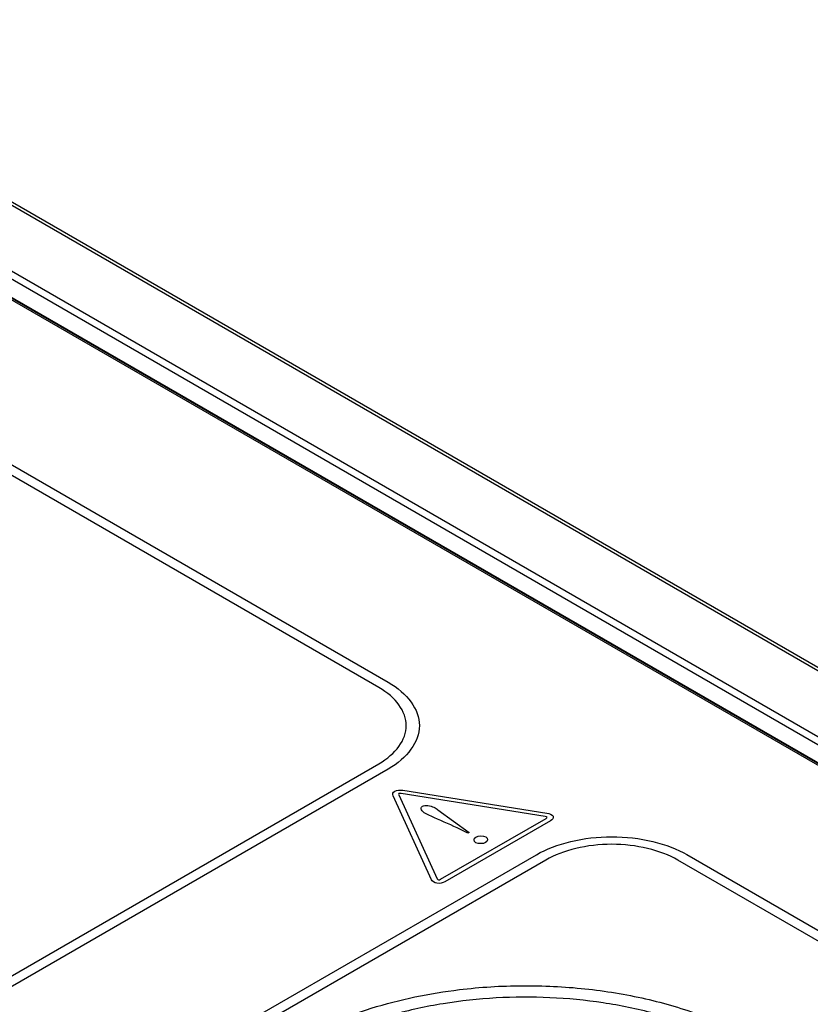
# Model space of a CAD drawing. Header units: inches. Extents: x 0 to 34, y 0 to 22.
# Tile 59 of 63: x 27.821 to 28.448, y 19.485 to 20.266. Entities that reach past the tile are written whole.
import ezdxf

# ---------------------------------------------------------------- set-up
doc = ezdxf.new("R2010")
doc.units = ezdxf.units.IN
doc.header["$LTSCALE"] = 1.87
doc.header["$MEASUREMENT"] = 0
doc.layers.get('0').update_dxf_attribs({"linetype": 'CONTINUOUS'})

msp = doc.modelspace()

# ---------------------------------------------------------------- linework, layer by layer
at = {"color": 7, "linetype": 'CONTINUOUS'}
for p, q in [((32.29085, 17.53375), (27.56259, 20.26379)), ((32.29476, 17.53416), (27.56421, 20.26551)), ((29.2663, 19.20511), (27.75996, 20.07485)), ((29.26796, 19.20548), (27.7619, 20.07506)), ((27.80759, 20.0702), (29.29856, 19.20933)), ((27.78885, 20.06031), (29.26903, 19.20567)), ((27.8048, 20.06549), (29.2889, 19.2086))]:
    msp.add_line(p, q, dxfattribs=at)
at = {"color": 40, "linetype": 'CONTINUOUS'}
for p, q in [((27.65507, 20.00474), (28.11333, 19.74014)), ((28.10596, 19.73589), (27.6477, 20.00048)), ((27.70308, 19.44288), (28.10593, 19.67552)), ((28.11329, 19.67126), (27.71045, 19.43863)), ((28.12493, 19.65452), (28.23902, 19.63636)), ((28.1476, 19.58356), (28.11713, 19.65006)), ((28.12174, 19.65076), (28.15221, 19.58426)), ((28.12367, 19.65186), (28.12181, 19.65183)), ((28.23775, 19.6337), (28.12367, 19.65186)), ((28.15272, 19.63901), (28.17735, 19.621)), ((28.15482, 19.58385), (28.23847, 19.63215)), ((28.24185, 19.6302), (28.1582, 19.5819)), ((28.17641, 19.62045), (28.16788, 19.62462)), ((28.17735, 19.621), (28.17641, 19.62045)), ((27.82794, 19.37079), (28.23085, 19.60339)), ((28.23822, 19.59913), (27.83531, 19.36654)), ((28.80158, 19.33425), (28.34278, 19.59915)), ((28.35015, 19.60341), (28.80894, 19.3385))]:
    msp.add_line(p, q, dxfattribs=at)
for points, knots in [([(28.11333, 19.74014), (28.12854, 19.73136), (28.14743, 19.7057), (28.12851, 19.68005), (28.11329, 19.67126)], [0, 0, 0, 0, 0.499915, 1, 1, 1, 1]), ([(28.10593, 19.67552), (28.11927, 19.68322), (28.13585, 19.7057), (28.11929, 19.72819), (28.10596, 19.73589)], [0, 0, 0, 0, 0.500112, 1, 1, 1, 1]), ([(28.14041, 19.64174), (28.14258, 19.643), (28.14917, 19.6418), (28.15175, 19.63973), (28.15272, 19.63901)], [0, 0, 0, 0, 0.658893, 1, 1, 1, 1]), ([(28.16788, 19.62462), (28.16124, 19.62785), (28.15258, 19.63143), (28.14413, 19.63521), (28.14274, 19.63602)], [0, 0, 0, 0, 0.814694, 1, 1, 1, 1]), ([(28.23085, 19.60339), (28.24607, 19.61217), (28.29049, 19.6231), (28.33494, 19.61219), (28.35015, 19.60341)], [0, 0, 0, 0, 0.500088, 1, 1, 1, 1]), ([(28.34278, 19.59915), (28.32945, 19.60685), (28.29049, 19.61641), (28.25156, 19.60684), (28.23822, 19.59913)], [0, 0, 0, 0, 0.499888, 1, 1, 1, 1])]:
    msp.add_open_spline(points, degree=3, knots=knots, dxfattribs=at)
for points in [[(28.11713, 19.65006), (28.11657, 19.65128), (28.11689, 19.65288), (28.11844, 19.65377)], [(28.11844, 19.65377), (28.12015, 19.65457), (28.12279, 19.65486), (28.12492, 19.65453)], [(28.12181, 19.65183), (28.12138, 19.65158), (28.12158, 19.6511), (28.12174, 19.65076)], [(28.14274, 19.63602), (28.14033, 19.6374), (28.13801, 19.64036), (28.14041, 19.64174)], [(28.23934, 19.63311), (28.23916, 19.63346), (28.23836, 19.63361), (28.23775, 19.6337)], [(28.23847, 19.63215), (28.23892, 19.6324), (28.2395, 19.63276), (28.23934, 19.63311)], [(28.23902, 19.63636), (28.24114, 19.63603), (28.24339, 19.63505), (28.24394, 19.63382)], [(28.24394, 19.63382), (28.24451, 19.63259), (28.24341, 19.6311), (28.24185, 19.6302)], [(28.18281, 19.61287), (28.18097, 19.61394), (28.18092, 19.61632), (28.18276, 19.61738)], [(28.18276, 19.61738), (28.18463, 19.61846), (28.18882, 19.6185), (28.19069, 19.61742)], [(28.19069, 19.61742), (28.19251, 19.61637), (28.19222, 19.61402), (28.1904, 19.61297)], [(28.1904, 19.61297), (28.18861, 19.61194), (28.1846, 19.61184), (28.18281, 19.61287)], [(28.15195, 19.5807), (28.14983, 19.58102), (28.14816, 19.58233), (28.1476, 19.58356)], [(28.1582, 19.5819), (28.15665, 19.581), (28.15407, 19.58036), (28.15195, 19.5807)], [(28.15221, 19.58426), (28.15237, 19.58392), (28.1526, 19.58344), (28.1532, 19.58336)], [(28.1532, 19.58336), (28.15378, 19.58326), (28.15439, 19.5836), (28.15482, 19.58385)]]:
    msp.add_open_spline(points, degree=3, dxfattribs=at)
at = {"color": 7, "linetype": 'CONTINUOUS'}
for points, knots in [([(28.04014, 19.45591), (28.0589, 19.46674), (28.1013, 19.48434), (28.14609, 19.49352), (28.16974, 19.49637)], [0, 0, 0, 0, 0.47628, 1, 1, 1, 1]), ([(28.16974, 19.49637), (28.18623, 19.49836), (28.21948, 19.50043), (28.26899, 19.49801), (28.3168, 19.49019), (28.34734, 19.48128), (28.36185, 19.4759)], [0, 0, 0, 0, 0.255667, 0.511724, 0.761793, 1, 1, 1, 1]), ([(28.39369, 19.44948), (28.38319, 19.45554), (28.36041, 19.4664), (28.32342, 19.47848), (28.28336, 19.48667), (28.24145, 19.49071), (28.19895, 19.49048), (28.15718, 19.48599), (28.11739, 19.47737), (28.0808, 19.46487), (28.04849, 19.44888), (28.02142, 19.42981), (28.00042, 19.40816), (27.98621, 19.38444), (27.9795, 19.35929), (27.98081, 19.33373), (27.99001, 19.30896), (28.00049, 19.29427), (28.00662, 19.28729)], [0, 0, 0, 0, 0.065815, 0.136439, 0.210736, 0.287301, 0.36458, 0.440975, 0.514941, 0.585097, 0.65034, 0.709985, 0.763937, 0.81289, 0.858472, 0.90313, 0.949564, 1, 1, 1, 1])]:
    msp.add_open_spline(points, degree=3, knots=knots, dxfattribs=at)

doc.saveas('drawing.dxf')
